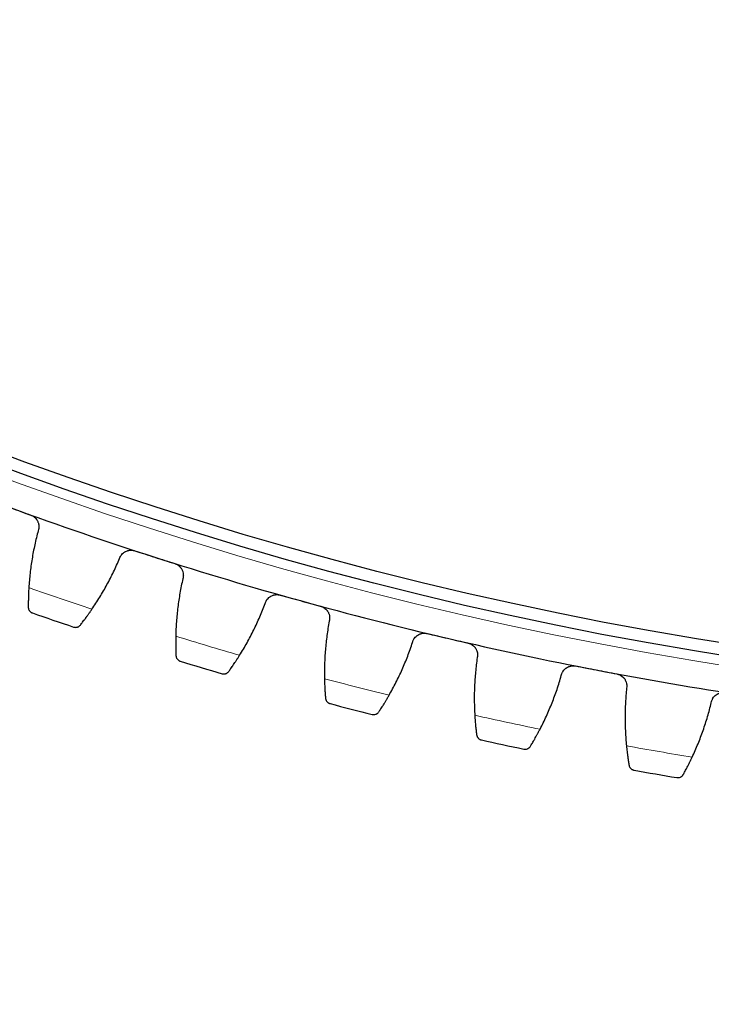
# Model space of a CAD drawing. Header units: inches. Extents: x 0 to 17820, y -10 to 12600.
# Tile 202 of 256: x 8127 to 8240, y 3150 to 3311. Entities that reach past the tile are written whole.
import ezdxf

# ---------------------------------------------------------------- set-up
doc = ezdxf.new("R2010")
doc.units = ezdxf.units.IN
doc.layers.add('1', color=7, linetype='Continuous', true_color=0xffffff)
doc.layers.add('254', color=7, linetype='Continuous', true_color=0xffffff)
doc.styles.add('latin_extended', font='simplex.shx')
doc.dimstyles.get("Standard").update_dxf_attribs({"dimtxt": 0.18, "dimasz": 0.18, "dimexe": 0.18, "dimexo": 0.0625, "dimgap": 0.09, "dimtad": 0, "dimtih": 1, "dimtoh": 1, "dimdec": 4, "dimzin": 0, "dimdsep": 46, "dimtxsty": 'Standard', "dimcen": 0.09, "dimadec": 0, "dimazin": 0, "dimtfac": 1, "dimtdec": 4, "dimtofl": 0, "dimtmove": 0, "dimatfit": 3, "dimfxl": 1, "dimtolj": 1, "dimtzin": 0, "dimarcsym": 0})

# ---------------------------------------------------------------- blocks, each defined once
blk = doc.blocks.new('_U8')
at = {"layer": '254', "color": 3, "linetype": 'Continuous', "lineweight": 13, "transparency": 16777216}
for p, q in [((7898.09, 3239.73), (7898.09, 2331.73)), ((8778.59, 3239.73), (8778.59, 2331.73)), ((8003.09, 2361.73), (8673.59, 2361.73))]:
    blk.add_line(p, q, dxfattribs=at)
at = {"layer": '254', "color": 3, "transparency": 16777216}
for points in [[(8003.09, 2379.23), (8003.09, 2344.23), (7898.09, 2361.73)], [(8673.59, 2344.23), (8673.59, 2379.23), (8778.59, 2361.73)]]:
    blk.add_solid(points, dxfattribs=at)
at = {"layer": 'Defpoints', "color": 0, "transparency": 16777216}
for p in [(7898.09, 3269.73), (8778.59, 3269.73), (8778.59, 2361.73)]:
    blk.add_point(p, dxfattribs=at)
at = {"layer": '254', "color": 2, "lineweight": 13, "transparency": 16777216, "insert": (8225.84, 2519.23), "char_height": 105, "attachment_point": 1, "style": 'latin_extended'}
blk.add_mtext('\\A1;881', dxfattribs=at)
blk = doc.blocks.new('_U9')
at = {"layer": '254', "color": 3, "linetype": 'Continuous', "lineweight": 13, "transparency": 16777216}
for p, q in [((7713.34, 3174.73), (7713.34, 2091.73)), ((8963.34, 3174.73), (8963.34, 2091.73)), ((7818.34, 2121.73), (8858.34, 2121.73))]:
    blk.add_line(p, q, dxfattribs=at)
at = {"layer": '254', "color": 3, "transparency": 16777216}
for points in [[(7818.34, 2139.23), (7818.34, 2104.23), (7713.34, 2121.73)], [(8858.34, 2104.23), (8858.34, 2139.23), (8963.34, 2121.73)]]:
    blk.add_solid(points, dxfattribs=at)
at = {"layer": 'Defpoints', "color": 0, "transparency": 16777216}
for p in [(7713.34, 3204.73), (8963.34, 3204.73), (8963.34, 2121.73)]:
    blk.add_point(p, dxfattribs=at)
at = {"layer": '254', "color": 2, "lineweight": 13, "transparency": 16777216, "insert": (8163.34, 2279.23), "char_height": 105, "attachment_point": 1, "style": 'latin_extended'}
blk.add_mtext('\\A1;1250', dxfattribs=at)

msp = doc.modelspace()

# ---------------------------------------------------------------- linework, layer by layer
at = {"layer": '1', "color": 110, "linetype": 'Continuous', "lineweight": 13}
msp.add_circle((8338.337, 3814.733), 616.6, dxfattribs=at)
at = {"layer": '1', "color": 2, "linetype": 'Continuous', "lineweight": 25}
for radius in [615, 613]:
    msp.add_circle((8338.337, 3814.733), radius, dxfattribs=at)
for radius, start, end in [(621, 249.936306, 252.229299), (621, 252.229299, 254.522293), (621, 254.522293, 256.815287), (636, 250.761877, 251.403728), (621, 256.815287, 259.10828), (636, 253.054871, 253.696721), (621, 259.10828, 261.401274), (636, 255.347865, 255.989715), (636, 257.640858, 258.282709), (636, 259.933852, 260.575702)]:
    msp.add_arc((8338.337, 3814.733), radius, start, end, dxfattribs=at)
at = {"layer": '1', "color": 110, "linetype": 'Continuous', "lineweight": 13}
for start, end in [(250.588442, 251.577163), (252.881436, 253.870157), (255.174429, 256.16315), (257.467423, 258.456144), (259.760416, 260.749138)]:
    msp.add_arc((8338.337, 3814.733), 632.294, start, end, dxfattribs=at)
at = {"layer": '1', "color": 2, "linetype": 'Continuous', "lineweight": 25}
for points in [[(8125.294, 3231.42), (8126.37, 3231.027), (8127.446, 3230.634), (8128.523, 3230.241)], [(8129.721, 3227.693), (8129.515, 3226.931), (8129.142, 3225.399), (8128.702, 3223.082), (8128.378, 3220.743), (8128.242, 3219.171), (8128.194, 3218.381)], [(8145.53, 3224.412), (8146.621, 3224.063), (8147.712, 3223.713), (8148.803, 3223.363)], [(8138.515, 3214.844), (8138.962, 3215.497), (8139.818, 3216.823), (8140.997, 3218.868), (8142.071, 3220.969), (8142.716, 3222.406), (8143.021, 3223.135)], [(8148.803, 3223.363), (8149.894, 3223.014), (8150.985, 3222.664), (8152.076, 3222.314)], [(8153.375, 3219.816), (8153.2, 3219.046), (8152.889, 3217.501), (8152.541, 3215.168), (8152.312, 3212.819), (8152.238, 3211.242), (8152.222, 3210.451)], [(8169.303, 3217.171), (8170.407, 3216.865), (8171.511, 3216.559), (8172.615, 3216.254)], [(8172.615, 3216.254), (8173.719, 3215.948), (8174.823, 3215.642), (8175.927, 3215.336)], [(8162.677, 3207.329), (8163.096, 3208), (8163.9, 3209.359), (8164.996, 3211.449), (8165.984, 3213.591), (8166.571, 3215.054), (8166.847, 3215.794)], [(8177.326, 3212.892), (8177.181, 3212.116), (8176.932, 3210.56), (8176.678, 3208.214), (8176.543, 3205.858), (8176.533, 3204.279), (8176.548, 3203.488)], [(8193.347, 3210.886), (8194.462, 3210.625), (8195.577, 3210.364), (8196.693, 3210.102)], [(8196.693, 3210.102), (8197.808, 3209.841), (8198.924, 3209.58), (8200.039, 3209.318)], [(8187.119, 3200.787), (8187.512, 3201.474), (8188.26, 3202.864), (8189.272, 3204.997), (8190.174, 3207.177), (8190.702, 3208.662), (8190.947, 3209.412)], [(8201.534, 3206.932), (8201.421, 3206.151), (8201.234, 3204.586), (8201.074, 3202.232), (8201.033, 3199.872), (8201.086, 3198.294), (8201.133, 3197.504)], [(8217.622, 3205.569), (8218.747, 3205.352), (8219.872, 3205.136), (8220.997, 3204.919)], [(8220.997, 3204.919), (8222.122, 3204.703), (8223.247, 3204.486), (8224.372, 3204.27)], [(8211.804, 3195.229), (8212.169, 3195.931), (8212.861, 3197.35), (8213.786, 3199.521), (8214.6, 3201.735), (8215.069, 3203.24), (8215.284, 3204)], [(8225.961, 3201.945), (8225.879, 3201.16), (8225.756, 3199.589), (8225.69, 3197.231), (8225.744, 3194.871), (8225.86, 3193.297), (8225.938, 3192.509)], [(8236.691, 3190.662), (8237.028, 3191.378), (8237.662, 3192.824), (8238.5, 3195.031), (8239.225, 3197.276), (8239.633, 3198.798), (8239.818, 3199.565)]]:
    msp.add_open_spline(points, degree=3, dxfattribs=at)
for points, knots in [([(8128.523, 3230.241), (8128.585, 3230.218), (8128.707, 3230.166), (8128.881, 3230.072), (8128.99, 3229.998), (8129.069, 3229.938), (8129.095, 3229.917), (8129.146, 3229.874), (8129.171, 3229.852), (8129.292, 3229.74), (8129.378, 3229.643), (8129.475, 3229.51), (8129.493, 3229.483), (8129.52, 3229.442), (8129.529, 3229.428), (8129.546, 3229.4), (8129.589, 3229.329), (8129.656, 3229.2), (8129.704, 3229.08), (8129.747, 3228.958), (8129.765, 3228.895), (8129.811, 3228.705), (8129.829, 3228.578), (8129.837, 3228.386), (8129.837, 3228.322), (8129.832, 3228.226), (8129.83, 3228.194), (8129.823, 3228.129), (8129.819, 3228.097), (8129.795, 3227.939), (8129.764, 3227.814), (8129.721, 3227.693)], [0, 0, 0, 0, 0.0625, 0.125, 0.1875, 0.1875, 0.21875, 0.21875, 0.25, 0.25, 0.375, 0.375, 0.40625, 0.40625, 0.421875, 0.421875, 0.4375, 0.5, 0.5625, 0.5625, 0.625, 0.625, 0.75, 0.75, 0.8125, 0.8125, 0.84375, 0.84375, 0.875, 0.875, 1, 1, 1, 1]), ([(8143.021, 3223.135), (8143.061, 3223.257), (8143.113, 3223.374), (8143.206, 3223.541), (8143.24, 3223.595), (8143.295, 3223.674), (8143.314, 3223.7), (8143.353, 3223.751), (8143.374, 3223.777), (8143.478, 3223.9), (8143.57, 3223.989), (8143.721, 3224.11), (8143.773, 3224.147), (8143.855, 3224.201), (8143.883, 3224.218), (8143.939, 3224.251), (8143.968, 3224.267), (8144.112, 3224.342), (8144.232, 3224.39), (8144.389, 3224.436), (8144.421, 3224.445), (8144.485, 3224.46), (8144.517, 3224.467), (8144.615, 3224.485), (8144.68, 3224.494), (8144.876, 3224.511), (8145.007, 3224.51), (8145.173, 3224.492), (8145.206, 3224.487), (8145.272, 3224.477), (8145.304, 3224.471), (8145.402, 3224.45), (8145.467, 3224.433), (8145.53, 3224.412)], [0, 0, 0, 0, 0.125, 0.125, 0.1875, 0.1875, 0.21875, 0.21875, 0.25, 0.25, 0.375, 0.375, 0.4375, 0.4375, 0.46875, 0.46875, 0.5, 0.5, 0.625, 0.625, 0.65625, 0.65625, 0.6875, 0.6875, 0.75, 0.75, 0.875, 0.875, 0.90625, 0.90625, 0.9375, 0.9375, 1, 1, 1, 1]), ([(8152.076, 3222.314), (8152.139, 3222.294), (8152.264, 3222.247), (8152.441, 3222.16), (8152.553, 3222.09), (8152.634, 3222.033), (8152.661, 3222.013), (8152.714, 3221.973), (8152.739, 3221.952), (8152.864, 3221.845), (8152.955, 3221.751), (8153.056, 3221.622), (8153.076, 3221.596), (8153.105, 3221.556), (8153.114, 3221.542), (8153.132, 3221.515), (8153.178, 3221.446), (8153.25, 3221.319), (8153.303, 3221.201), (8153.351, 3221.081), (8153.371, 3221.019), (8153.425, 3220.831), (8153.448, 3220.705), (8153.464, 3220.514), (8153.466, 3220.45), (8153.465, 3220.353), (8153.464, 3220.321), (8153.46, 3220.257), (8153.457, 3220.224), (8153.44, 3220.065), (8153.413, 3219.939), (8153.375, 3219.816)], [0, 0, 0, 0, 0.0625, 0.125, 0.1875, 0.1875, 0.21875, 0.21875, 0.25, 0.25, 0.375, 0.375, 0.40625, 0.40625, 0.421875, 0.421875, 0.4375, 0.5, 0.5625, 0.5625, 0.625, 0.625, 0.75, 0.75, 0.8125, 0.8125, 0.84375, 0.84375, 0.875, 0.875, 1, 1, 1, 1]), ([(8128.194, 3218.381), (8128.183, 3218.216), (8128.174, 3218.054), (8128.158, 3217.737), (8128.144, 3217.426), (8128.134, 3217.128), (8128.127, 3216.909), (8128.125, 3216.837), (8128.122, 3216.73), (8128.121, 3216.695), (8128.119, 3216.625), (8128.119, 3216.59), (8128.115, 3216.419), (8128.11, 3216.156), (8128.108, 3215.915), (8128.107, 3215.686), (8128.107, 3215.577), (8128.107, 3215.448), (8128.107, 3215.422), (8128.107, 3215.372), (8128.107, 3215.299), (8128.108, 3215.23), (8128.108, 3215.185)], [0, 0, 0, 0, 0.125, 0.125, 0.25, 0.375, 0.375, 0.4375, 0.4375, 0.46875, 0.46875, 0.5, 0.5, 0.625, 0.75, 0.75, 0.875, 0.875, 0.90625, 0.90625, 0.9375, 1, 1, 1, 1]), ([(8166.847, 3215.794), (8166.882, 3215.918), (8166.929, 3216.037), (8167.016, 3216.207), (8167.047, 3216.263), (8167.099, 3216.344), (8167.117, 3216.371), (8167.154, 3216.423), (8167.174, 3216.449), (8167.273, 3216.576), (8167.361, 3216.669), (8167.507, 3216.796), (8167.558, 3216.836), (8167.638, 3216.893), (8167.665, 3216.911), (8167.72, 3216.946), (8167.748, 3216.963), (8167.889, 3217.044), (8168.007, 3217.097), (8168.162, 3217.149), (8168.193, 3217.159), (8168.257, 3217.177), (8168.289, 3217.185), (8168.385, 3217.207), (8168.45, 3217.219), (8168.645, 3217.244), (8168.777, 3217.248), (8168.943, 3217.236), (8168.976, 3217.233), (8169.042, 3217.225), (8169.075, 3217.22), (8169.174, 3217.203), (8169.239, 3217.189), (8169.303, 3217.171)], [0, 0, 0, 0, 0.125, 0.125, 0.1875, 0.1875, 0.21875, 0.21875, 0.25, 0.25, 0.375, 0.375, 0.4375, 0.4375, 0.46875, 0.46875, 0.5, 0.5, 0.625, 0.625, 0.65625, 0.65625, 0.6875, 0.6875, 0.75, 0.75, 0.875, 0.875, 0.90625, 0.90625, 0.9375, 0.9375, 1, 1, 1, 1]), ([(8128.108, 3215.185), (8128.109, 3215.124), (8128.115, 3215.066), (8128.135, 3214.955), (8128.15, 3214.902), (8128.186, 3214.802), (8128.208, 3214.754), (8128.258, 3214.664), (8128.286, 3214.622), (8128.347, 3214.542), (8128.38, 3214.505), (8128.45, 3214.438), (8128.488, 3214.407), (8128.565, 3214.351), (8128.606, 3214.327), (8128.669, 3214.294), (8128.701, 3214.279), (8128.74, 3214.263), (8128.759, 3214.256), (8128.767, 3214.253), (8128.773, 3214.251), (8128.776, 3214.25), (8128.779, 3214.249)], [0, 0, 0, 0, 0.125, 0.125, 0.25, 0.25, 0.375, 0.375, 0.5, 0.5, 0.625, 0.625, 0.75, 0.75, 0.875, 0.875, 0.9375, 0.96875, 0.984375, 0.9921875, 0.9921875, 1, 1, 1, 1]), ([(8136.622, 3212.267), (8136.678, 3212.337), (8136.737, 3212.412), (8136.862, 3212.573), (8136.994, 3212.744), (8137.14, 3212.936), (8137.236, 3213.062), (8137.255, 3213.088), (8137.294, 3213.14), (8137.314, 3213.166), (8137.374, 3213.246), (8137.414, 3213.3), (8137.537, 3213.465), (8137.62, 3213.578), (8137.791, 3213.813), (8137.878, 3213.933), (8138.011, 3214.12), (8138.056, 3214.183), (8138.123, 3214.279), (8138.146, 3214.311), (8138.192, 3214.376), (8138.215, 3214.409), (8138.329, 3214.573), (8138.422, 3214.707), (8138.515, 3214.844)], [0, 0, 0, 0, 0.125, 0.125, 0.25, 0.375, 0.375, 0.40625, 0.40625, 0.4375, 0.4375, 0.5, 0.5, 0.625, 0.625, 0.75, 0.75, 0.8125, 0.8125, 0.84375, 0.84375, 0.875, 0.875, 1, 1, 1, 1]), ([(8175.927, 3215.336), (8175.992, 3215.319), (8176.118, 3215.277), (8176.298, 3215.196), (8176.413, 3215.131), (8176.497, 3215.078), (8176.524, 3215.059), (8176.578, 3215.021), (8176.605, 3215.001), (8176.734, 3214.899), (8176.828, 3214.808), (8176.935, 3214.684), (8176.956, 3214.659), (8176.986, 3214.619), (8176.996, 3214.606), (8177.015, 3214.58), (8177.063, 3214.513), (8177.141, 3214.389), (8177.198, 3214.273), (8177.25, 3214.155), (8177.274, 3214.094), (8177.335, 3213.909), (8177.362, 3213.783), (8177.386, 3213.593), (8177.391, 3213.529), (8177.394, 3213.432), (8177.394, 3213.4), (8177.393, 3213.336), (8177.391, 3213.303), (8177.38, 3213.143), (8177.359, 3213.017), (8177.326, 3212.892)], [0, 0, 0, 0, 0.0625, 0.125, 0.1875, 0.1875, 0.21875, 0.21875, 0.25, 0.25, 0.375, 0.375, 0.40625, 0.40625, 0.421875, 0.421875, 0.4375, 0.5, 0.5625, 0.5625, 0.625, 0.625, 0.75, 0.75, 0.8125, 0.8125, 0.84375, 0.84375, 0.875, 0.875, 1, 1, 1, 1]), ([(8135.519, 3211.939), (8135.52, 3211.938), (8135.521, 3211.938), (8135.524, 3211.937), (8135.525, 3211.936), (8135.53, 3211.935), (8135.538, 3211.932), (8135.558, 3211.926), (8135.598, 3211.915), (8135.633, 3211.907), (8135.703, 3211.895), (8135.75, 3211.889), (8135.892, 3211.884), (8135.989, 3211.893), (8136.133, 3211.93), (8136.181, 3211.946), (8136.252, 3211.976), (8136.276, 3211.987), (8136.323, 3212.012), (8136.346, 3212.025), (8136.415, 3212.068), (8136.459, 3212.101), (8136.544, 3212.177), (8136.585, 3212.219), (8136.622, 3212.267)], [0, 0, 0, 0, 0.0039062, 0.0039062, 0.0078125, 0.0078125, 0.015625, 0.03125, 0.0625, 0.125, 0.125, 0.25, 0.25, 0.5, 0.5, 0.625, 0.625, 0.6875, 0.6875, 0.75, 0.75, 0.875, 0.875, 1, 1, 1, 1]), ([(8152.222, 3210.451), (8152.218, 3210.285), (8152.216, 3210.123), (8152.212, 3209.806), (8152.211, 3209.495), (8152.212, 3209.196), (8152.214, 3208.978), (8152.215, 3208.905), (8152.216, 3208.798), (8152.217, 3208.763), (8152.218, 3208.693), (8152.218, 3208.658), (8152.222, 3208.487), (8152.228, 3208.224), (8152.235, 3207.983), (8152.243, 3207.754), (8152.247, 3207.645), (8152.252, 3207.516), (8152.253, 3207.491), (8152.256, 3207.441), (8152.259, 3207.368), (8152.262, 3207.298), (8152.264, 3207.254)], [0, 0, 0, 0, 0.125, 0.125, 0.25, 0.375, 0.375, 0.4375, 0.4375, 0.46875, 0.46875, 0.5, 0.5, 0.625, 0.75, 0.75, 0.875, 0.875, 0.90625, 0.90625, 0.9375, 1, 1, 1, 1]), ([(8190.947, 3209.412), (8190.978, 3209.538), (8191.02, 3209.658), (8191.1, 3209.832), (8191.129, 3209.888), (8191.177, 3209.972), (8191.194, 3209.999), (8191.229, 3210.053), (8191.248, 3210.08), (8191.342, 3210.211), (8191.426, 3210.308), (8191.567, 3210.44), (8191.616, 3210.482), (8191.694, 3210.542), (8191.72, 3210.561), (8191.774, 3210.598), (8191.801, 3210.616), (8191.938, 3210.703), (8192.055, 3210.761), (8192.207, 3210.819), (8192.238, 3210.83), (8192.301, 3210.85), (8192.333, 3210.86), (8192.428, 3210.886), (8192.492, 3210.9), (8192.687, 3210.933), (8192.818, 3210.942), (8192.984, 3210.937), (8193.017, 3210.935), (8193.084, 3210.93), (8193.117, 3210.926), (8193.216, 3210.913), (8193.282, 3210.901), (8193.347, 3210.886)], [0, 0, 0, 0, 0.125, 0.125, 0.1875, 0.1875, 0.21875, 0.21875, 0.25, 0.25, 0.375, 0.375, 0.4375, 0.4375, 0.46875, 0.46875, 0.5, 0.5, 0.625, 0.625, 0.65625, 0.65625, 0.6875, 0.6875, 0.75, 0.75, 0.875, 0.875, 0.90625, 0.90625, 0.9375, 0.9375, 1, 1, 1, 1]), ([(8200.039, 3209.318), (8200.104, 3209.303), (8200.232, 3209.266), (8200.415, 3209.193), (8200.532, 3209.133), (8200.618, 3209.083), (8200.647, 3209.065), (8200.702, 3209.029), (8200.729, 3209.01), (8200.863, 3208.914), (8200.96, 3208.827), (8201.072, 3208.707), (8201.094, 3208.682), (8201.125, 3208.644), (8201.136, 3208.632), (8201.156, 3208.606), (8201.207, 3208.541), (8201.289, 3208.42), (8201.351, 3208.307), (8201.408, 3208.191), (8201.434, 3208.131), (8201.502, 3207.948), (8201.535, 3207.824), (8201.566, 3207.635), (8201.574, 3207.571), (8201.58, 3207.475), (8201.582, 3207.442), (8201.583, 3207.378), (8201.583, 3207.346), (8201.578, 3207.185), (8201.562, 3207.058), (8201.534, 3206.932)], [0, 0, 0, 0, 0.0625, 0.125, 0.1875, 0.1875, 0.21875, 0.21875, 0.25, 0.25, 0.375, 0.375, 0.40625, 0.40625, 0.421875, 0.421875, 0.4375, 0.5, 0.5625, 0.5625, 0.625, 0.625, 0.75, 0.75, 0.8125, 0.8125, 0.84375, 0.84375, 0.875, 0.875, 1, 1, 1, 1]), ([(8152.264, 3207.254), (8152.267, 3207.193), (8152.275, 3207.135), (8152.3, 3207.025), (8152.317, 3206.973), (8152.357, 3206.874), (8152.381, 3206.827), (8152.434, 3206.739), (8152.464, 3206.698), (8152.529, 3206.621), (8152.563, 3206.586), (8152.636, 3206.521), (8152.674, 3206.492), (8152.754, 3206.439), (8152.796, 3206.416), (8152.86, 3206.386), (8152.893, 3206.372), (8152.932, 3206.358), (8152.952, 3206.351), (8152.96, 3206.349), (8152.966, 3206.347), (8152.969, 3206.346), (8152.972, 3206.345)], [0, 0, 0, 0, 0.125, 0.125, 0.25, 0.25, 0.375, 0.375, 0.5, 0.5, 0.625, 0.625, 0.75, 0.75, 0.875, 0.875, 0.9375, 0.96875, 0.984375, 0.9921875, 0.9921875, 1, 1, 1, 1]), ([(8160.888, 3204.679), (8160.941, 3204.751), (8160.997, 3204.828), (8161.115, 3204.994), (8161.241, 3205.17), (8161.379, 3205.368), (8161.47, 3205.498), (8161.488, 3205.524), (8161.525, 3205.578), (8161.543, 3205.605), (8161.6, 3205.687), (8161.638, 3205.743), (8161.754, 3205.912), (8161.833, 3206.029), (8161.994, 3206.27), (8162.076, 3206.394), (8162.202, 3206.586), (8162.244, 3206.65), (8162.308, 3206.749), (8162.329, 3206.782), (8162.372, 3206.849), (8162.394, 3206.883), (8162.502, 3207.051), (8162.589, 3207.189), (8162.677, 3207.329)], [0, 0, 0, 0, 0.125, 0.125, 0.25, 0.375, 0.375, 0.40625, 0.40625, 0.4375, 0.4375, 0.5, 0.5, 0.625, 0.625, 0.75, 0.75, 0.8125, 0.8125, 0.84375, 0.84375, 0.875, 0.875, 1, 1, 1, 1]), ([(8215.284, 3204), (8215.309, 3204.126), (8215.347, 3204.248), (8215.419, 3204.425), (8215.447, 3204.483), (8215.492, 3204.568), (8215.507, 3204.596), (8215.54, 3204.652), (8215.557, 3204.679), (8215.646, 3204.814), (8215.727, 3204.914), (8215.862, 3205.051), (8215.91, 3205.095), (8215.984, 3205.158), (8216.01, 3205.179), (8216.062, 3205.218), (8216.089, 3205.237), (8216.223, 3205.329), (8216.336, 3205.391), (8216.487, 3205.456), (8216.517, 3205.468), (8216.579, 3205.491), (8216.61, 3205.502), (8216.705, 3205.532), (8216.768, 3205.548), (8216.961, 3205.589), (8217.092, 3205.603), (8217.258, 3205.605), (8217.291, 3205.604), (8217.358, 3205.602), (8217.391, 3205.6), (8217.491, 3205.591), (8217.557, 3205.581), (8217.622, 3205.569)], [0, 0, 0, 0, 0.125, 0.125, 0.1875, 0.1875, 0.21875, 0.21875, 0.25, 0.25, 0.375, 0.375, 0.4375, 0.4375, 0.46875, 0.46875, 0.5, 0.5, 0.625, 0.625, 0.65625, 0.65625, 0.6875, 0.6875, 0.75, 0.75, 0.875, 0.875, 0.90625, 0.90625, 0.9375, 0.9375, 1, 1, 1, 1]), ([(8159.798, 3204.307), (8159.8, 3204.306), (8159.801, 3204.306), (8159.804, 3204.305), (8159.806, 3204.305), (8159.81, 3204.303), (8159.818, 3204.301), (8159.838, 3204.296), (8159.879, 3204.286), (8159.914, 3204.28), (8159.984, 3204.27), (8160.032, 3204.266), (8160.174, 3204.266), (8160.27, 3204.28), (8160.413, 3204.323), (8160.46, 3204.34), (8160.53, 3204.374), (8160.553, 3204.386), (8160.599, 3204.412), (8160.622, 3204.426), (8160.689, 3204.472), (8160.732, 3204.507), (8160.814, 3204.586), (8160.853, 3204.63), (8160.888, 3204.679)], [0, 0, 0, 0, 0.0039062, 0.0039062, 0.0078125, 0.0078125, 0.015625, 0.03125, 0.0625, 0.125, 0.125, 0.25, 0.25, 0.5, 0.5, 0.625, 0.625, 0.6875, 0.6875, 0.75, 0.75, 0.875, 0.875, 1, 1, 1, 1]), ([(8176.548, 3203.488), (8176.551, 3203.323), (8176.555, 3203.161), (8176.564, 3202.843), (8176.575, 3202.532), (8176.588, 3202.234), (8176.599, 3202.016), (8176.603, 3201.944), (8176.608, 3201.837), (8176.61, 3201.802), (8176.614, 3201.732), (8176.616, 3201.697), (8176.626, 3201.526), (8176.643, 3201.264), (8176.66, 3201.023), (8176.677, 3200.795), (8176.685, 3200.686), (8176.696, 3200.557), (8176.698, 3200.532), (8176.702, 3200.482), (8176.708, 3200.409), (8176.714, 3200.34), (8176.718, 3200.296)], [0, 0, 0, 0, 0.125, 0.125, 0.25, 0.375, 0.375, 0.4375, 0.4375, 0.46875, 0.46875, 0.5, 0.5, 0.625, 0.75, 0.75, 0.875, 0.875, 0.90625, 0.90625, 0.9375, 1, 1, 1, 1]), ([(8224.372, 3204.27), (8224.438, 3204.257), (8224.567, 3204.226), (8224.753, 3204.16), (8224.872, 3204.104), (8224.96, 3204.058), (8224.989, 3204.041), (8225.046, 3204.007), (8225.074, 3203.99), (8225.211, 3203.898), (8225.313, 3203.816), (8225.429, 3203.7), (8225.451, 3203.676), (8225.484, 3203.64), (8225.495, 3203.628), (8225.517, 3203.603), (8225.57, 3203.54), (8225.657, 3203.423), (8225.724, 3203.312), (8225.785, 3203.198), (8225.813, 3203.139), (8225.889, 3202.959), (8225.927, 3202.836), (8225.966, 3202.648), (8225.976, 3202.585), (8225.986, 3202.489), (8225.989, 3202.457), (8225.993, 3202.393), (8225.994, 3202.36), (8225.996, 3202.2), (8225.985, 3202.072), (8225.961, 3201.945)], [0, 0, 0, 0, 0.0625, 0.125, 0.1875, 0.1875, 0.21875, 0.21875, 0.25, 0.25, 0.375, 0.375, 0.40625, 0.40625, 0.421875, 0.421875, 0.4375, 0.5, 0.5625, 0.5625, 0.625, 0.625, 0.75, 0.75, 0.8125, 0.8125, 0.84375, 0.84375, 0.875, 0.875, 1, 1, 1, 1]), ([(8176.718, 3200.296), (8176.723, 3200.235), (8176.734, 3200.178), (8176.763, 3200.069), (8176.782, 3200.017), (8176.826, 3199.92), (8176.852, 3199.874), (8176.909, 3199.788), (8176.94, 3199.748), (8177.008, 3199.674), (8177.044, 3199.64), (8177.119, 3199.578), (8177.159, 3199.55), (8177.241, 3199.501), (8177.283, 3199.48), (8177.349, 3199.452), (8177.382, 3199.44), (8177.421, 3199.427), (8177.441, 3199.421), (8177.45, 3199.419), (8177.456, 3199.417), (8177.458, 3199.416), (8177.461, 3199.416)], [0, 0, 0, 0, 0.125, 0.125, 0.25, 0.25, 0.375, 0.375, 0.5, 0.5, 0.625, 0.625, 0.75, 0.75, 0.875, 0.875, 0.9375, 0.96875, 0.984375, 0.9921875, 0.9921875, 1, 1, 1, 1]), ([(8185.439, 3198.068), (8185.488, 3198.142), (8185.541, 3198.221), (8185.653, 3198.392), (8185.771, 3198.573), (8185.901, 3198.776), (8185.986, 3198.909), (8186.004, 3198.936), (8186.038, 3198.991), (8186.056, 3199.019), (8186.109, 3199.103), (8186.145, 3199.161), (8186.254, 3199.335), (8186.328, 3199.455), (8186.479, 3199.702), (8186.557, 3199.829), (8186.674, 3200.025), (8186.714, 3200.092), (8186.774, 3200.193), (8186.794, 3200.227), (8186.834, 3200.295), (8186.854, 3200.33), (8186.956, 3200.503), (8187.037, 3200.644), (8187.119, 3200.787)], [0, 0, 0, 0, 0.125, 0.125, 0.25, 0.375, 0.375, 0.40625, 0.40625, 0.4375, 0.4375, 0.5, 0.5, 0.625, 0.625, 0.75, 0.75, 0.8125, 0.8125, 0.84375, 0.84375, 0.875, 0.875, 1, 1, 1, 1]), ([(8239.818, 3199.565), (8239.838, 3199.693), (8239.87, 3199.816), (8239.936, 3199.996), (8239.961, 3200.055), (8240.002, 3200.142), (8240.017, 3200.17), (8240.048, 3200.227), (8240.064, 3200.255), (8240.147, 3200.393), (8240.224, 3200.496), (8240.353, 3200.639), (8240.399, 3200.685), (8240.471, 3200.751), (8240.496, 3200.773), (8240.546, 3200.814), (8240.572, 3200.834), (8240.702, 3200.931), (8240.814, 3200.998), (8240.961, 3201.068), (8240.991, 3201.082), (8241.052, 3201.107), (8241.083, 3201.119), (8241.176, 3201.153), (8241.239, 3201.172), (8241.43, 3201.22), (8241.56, 3201.24), (8241.726, 3201.248), (8241.759, 3201.249), (8241.826, 3201.249), (8241.859, 3201.248), (8241.959, 3201.243), (8242.025, 3201.237), (8242.091, 3201.227)], [0, 0, 0, 0, 0.125, 0.125, 0.1875, 0.1875, 0.21875, 0.21875, 0.25, 0.25, 0.375, 0.375, 0.4375, 0.4375, 0.46875, 0.46875, 0.5, 0.5, 0.625, 0.625, 0.65625, 0.65625, 0.6875, 0.6875, 0.75, 0.75, 0.875, 0.875, 0.90625, 0.90625, 0.9375, 0.9375, 1, 1, 1, 1]), ([(8184.364, 3197.652), (8184.366, 3197.652), (8184.367, 3197.651), (8184.37, 3197.651), (8184.371, 3197.65), (8184.376, 3197.649), (8184.384, 3197.647), (8184.405, 3197.643), (8184.446, 3197.635), (8184.481, 3197.63), (8184.551, 3197.623), (8184.599, 3197.621), (8184.741, 3197.627), (8184.837, 3197.644), (8184.978, 3197.693), (8185.024, 3197.712), (8185.093, 3197.748), (8185.115, 3197.761), (8185.16, 3197.789), (8185.182, 3197.804), (8185.247, 3197.853), (8185.289, 3197.89), (8185.368, 3197.972), (8185.405, 3198.017), (8185.439, 3198.068)], [0, 0, 0, 0, 0.0039063, 0.0039063, 0.0078125, 0.0078125, 0.015625, 0.03125, 0.0625, 0.125, 0.125, 0.25, 0.25, 0.5, 0.5, 0.625, 0.625, 0.6875, 0.6875, 0.75, 0.75, 0.875, 0.875, 1, 1, 1, 1]), ([(8201.133, 3197.504), (8201.143, 3197.339), (8201.153, 3197.178), (8201.175, 3196.861), (8201.198, 3196.551), (8201.224, 3196.253), (8201.243, 3196.035), (8201.25, 3195.964), (8201.26, 3195.857), (8201.263, 3195.822), (8201.27, 3195.752), (8201.273, 3195.718), (8201.29, 3195.547), (8201.317, 3195.285), (8201.343, 3195.046), (8201.37, 3194.818), (8201.383, 3194.71), (8201.398, 3194.582), (8201.401, 3194.557), (8201.407, 3194.507), (8201.417, 3194.434), (8201.425, 3194.365), (8201.431, 3194.321)], [0, 0, 0, 0, 0.125, 0.125, 0.25, 0.375, 0.375, 0.4375, 0.4375, 0.46875, 0.46875, 0.5, 0.5, 0.625, 0.75, 0.75, 0.875, 0.875, 0.90625, 0.90625, 0.9375, 1, 1, 1, 1]), ([(8210.233, 3192.444), (8210.28, 3192.52), (8210.329, 3192.602), (8210.434, 3192.776), (8210.545, 3192.962), (8210.668, 3193.17), (8210.747, 3193.307), (8210.763, 3193.335), (8210.796, 3193.391), (8210.812, 3193.419), (8210.862, 3193.506), (8210.896, 3193.564), (8210.997, 3193.743), (8211.067, 3193.865), (8211.208, 3194.118), (8211.28, 3194.249), (8211.39, 3194.45), (8211.427, 3194.518), (8211.483, 3194.621), (8211.501, 3194.656), (8211.539, 3194.726), (8211.558, 3194.761), (8211.652, 3194.938), (8211.728, 3195.082), (8211.804, 3195.229)], [0, 0, 0, 0, 0.125, 0.125, 0.25, 0.375, 0.375, 0.40625, 0.40625, 0.4375, 0.4375, 0.5, 0.5, 0.625, 0.625, 0.75, 0.75, 0.8125, 0.8125, 0.84375, 0.84375, 0.875, 0.875, 1, 1, 1, 1]), ([(8201.431, 3194.321), (8201.439, 3194.261), (8201.451, 3194.204), (8201.485, 3194.096), (8201.506, 3194.046), (8201.554, 3193.95), (8201.582, 3193.905), (8201.642, 3193.822), (8201.675, 3193.783), (8201.745, 3193.712), (8201.782, 3193.679), (8201.86, 3193.62), (8201.901, 3193.594), (8201.985, 3193.548), (8202.028, 3193.529), (8202.095, 3193.504), (8202.128, 3193.492), (8202.168, 3193.481), (8202.189, 3193.476), (8202.197, 3193.474), (8202.203, 3193.473), (8202.206, 3193.472), (8202.209, 3193.472)], [0, 0, 0, 0, 0.125, 0.125, 0.25, 0.25, 0.375, 0.375, 0.5, 0.5, 0.625, 0.625, 0.75, 0.75, 0.875, 0.875, 0.9375, 0.96875, 0.984375, 0.9921875, 0.9921875, 1, 1, 1, 1]), ([(8209.177, 3191.986), (8209.178, 3191.986), (8209.18, 3191.985), (8209.182, 3191.985), (8209.184, 3191.984), (8209.188, 3191.984), (8209.197, 3191.982), (8209.218, 3191.978), (8209.259, 3191.972), (8209.294, 3191.968), (8209.365, 3191.964), (8209.412, 3191.964), (8209.555, 3191.976), (8209.649, 3191.997), (8209.788, 3192.051), (8209.834, 3192.072), (8209.901, 3192.111), (8209.923, 3192.125), (8209.966, 3192.155), (8209.988, 3192.171), (8210.051, 3192.222), (8210.091, 3192.26), (8210.167, 3192.345), (8210.202, 3192.392), (8210.233, 3192.444)], [0, 0, 0, 0, 0.0039063, 0.0039063, 0.0078125, 0.0078125, 0.015625, 0.03125, 0.0625, 0.125, 0.125, 0.25, 0.25, 0.5, 0.5, 0.625, 0.625, 0.6875, 0.6875, 0.75, 0.75, 0.875, 0.875, 1, 1, 1, 1]), ([(8225.938, 3192.509), (8225.954, 3192.345), (8225.971, 3192.183), (8226.006, 3191.868), (8226.041, 3191.559), (8226.078, 3191.263), (8226.107, 3191.046), (8226.116, 3190.974), (8226.13, 3190.868), (8226.135, 3190.833), (8226.145, 3190.764), (8226.149, 3190.729), (8226.173, 3190.56), (8226.21, 3190.299), (8226.247, 3190.061), (8226.282, 3189.834), (8226.299, 3189.727), (8226.32, 3189.6), (8226.324, 3189.574), (8226.332, 3189.525), (8226.344, 3189.453), (8226.356, 3189.384), (8226.363, 3189.341)], [0, 0, 0, 0, 0.125, 0.125, 0.25, 0.375, 0.375, 0.4375, 0.4375, 0.46875, 0.46875, 0.5, 0.5, 0.625, 0.75, 0.75, 0.875, 0.875, 0.90625, 0.90625, 0.9375, 1, 1, 1, 1]), ([(8235.234, 3187.817), (8235.277, 3187.895), (8235.323, 3187.978), (8235.421, 3188.157), (8235.524, 3188.347), (8235.638, 3188.56), (8235.712, 3188.7), (8235.727, 3188.728), (8235.758, 3188.786), (8235.773, 3188.815), (8235.819, 3188.903), (8235.85, 3188.963), (8235.945, 3189.145), (8236.009, 3189.27), (8236.14, 3189.529), (8236.207, 3189.662), (8236.309, 3189.867), (8236.343, 3189.937), (8236.395, 3190.042), (8236.412, 3190.078), (8236.447, 3190.149), (8236.464, 3190.185), (8236.551, 3190.366), (8236.621, 3190.513), (8236.691, 3190.662)], [0, 0, 0, 0, 0.125, 0.125, 0.25, 0.375, 0.375, 0.40625, 0.40625, 0.4375, 0.4375, 0.5, 0.5, 0.625, 0.625, 0.75, 0.75, 0.8125, 0.8125, 0.84375, 0.84375, 0.875, 0.875, 1, 1, 1, 1]), ([(8226.363, 3189.341), (8226.373, 3189.281), (8226.388, 3189.224), (8226.426, 3189.118), (8226.449, 3189.068), (8226.501, 3188.975), (8226.53, 3188.931), (8226.594, 3188.85), (8226.628, 3188.812), (8226.701, 3188.744), (8226.74, 3188.713), (8226.82, 3188.657), (8226.862, 3188.633), (8226.947, 3188.59), (8226.991, 3188.572), (8227.059, 3188.55), (8227.093, 3188.54), (8227.133, 3188.531), (8227.154, 3188.527), (8227.163, 3188.525), (8227.168, 3188.524), (8227.171, 3188.523), (8227.174, 3188.523)], [0, 0, 0, 0, 0.125, 0.125, 0.25, 0.25, 0.375, 0.375, 0.5, 0.5, 0.625, 0.625, 0.75, 0.75, 0.875, 0.875, 0.9375, 0.96875, 0.984375, 0.9921875, 0.9921875, 1, 1, 1, 1]), ([(8234.196, 3187.317), (8234.197, 3187.317), (8234.199, 3187.316), (8234.202, 3187.316), (8234.203, 3187.316), (8234.208, 3187.315), (8234.216, 3187.314), (8234.237, 3187.311), (8234.278, 3187.306), (8234.314, 3187.304), (8234.385, 3187.303), (8234.432, 3187.305), (8234.574, 3187.322), (8234.668, 3187.347), (8234.804, 3187.406), (8234.849, 3187.43), (8234.914, 3187.471), (8234.936, 3187.486), (8234.978, 3187.517), (8234.999, 3187.534), (8235.06, 3187.588), (8235.099, 3187.627), (8235.171, 3187.716), (8235.204, 3187.764), (8235.234, 3187.817)], [0, 0, 0, 0, 0.0039063, 0.0039063, 0.0078125, 0.0078125, 0.015625, 0.03125, 0.0625, 0.125, 0.125, 0.25, 0.25, 0.5, 0.5, 0.625, 0.625, 0.6875, 0.6875, 0.75, 0.75, 0.875, 0.875, 1, 1, 1, 1])]:
    msp.add_open_spline(points, degree=3, knots=knots, dxfattribs=at)

# ---------------------------------------------------------------- dimensions: what is measured, and where the dimension line sits
at = {"layer": '254', "color": 2, "linetype": 'Continuous', "lineweight": 13}
for base, p1, p2, picture, middle in [((8778.587405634, 2361.732634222), (7898.087405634, 3269.732634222), (8778.587405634, 3269.732634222), '_U8', (8338.337405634, 2361.732634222)), ((8963.337, 2121.733), (7713.337, 3204.733), (8963.337, 3204.733), '_U9', (8338.337, 2121.733))]:
    dim = msp.add_linear_dim(base=base, p1=p1, p2=p2, dimstyle='Standard', override={"dimscale": 30, "dimtxt": 3.5, "dimasz": 3.5, "dimexe": 1, "dimexo": 1, "dimgap": 1.75, "dimtad": 1, "dimtih": 1, "dimtoh": 0, "dimdec": 0, "dimlfac": 1, "dimzin": 8, "dimdsep": 46, "dimlunit": 2, "dimtxsty": 'latin_extended', "dimsah": 1, "dimse1": 0, "dimse2": 0, "dimsd1": 0, "dimsd2": 0, "dimclrd": 3, "dimclre": 3, "dimclrt": 2, "dimtol": 0, "dimtm": -0.1, "dimtfac": 0.714286, "dimtdec": 3, "dimtofl": 1, "dimtmove": 0, "dimtzin": 8, "dimlwd": 13, "dimlwe": 13}, dxfattribs=at)
    dim.commit()
    dim.dimension.update_dxf_attribs({"geometry": picture, "text_midpoint": middle, "dimtype": 160})

doc.saveas('drawing.dxf')
